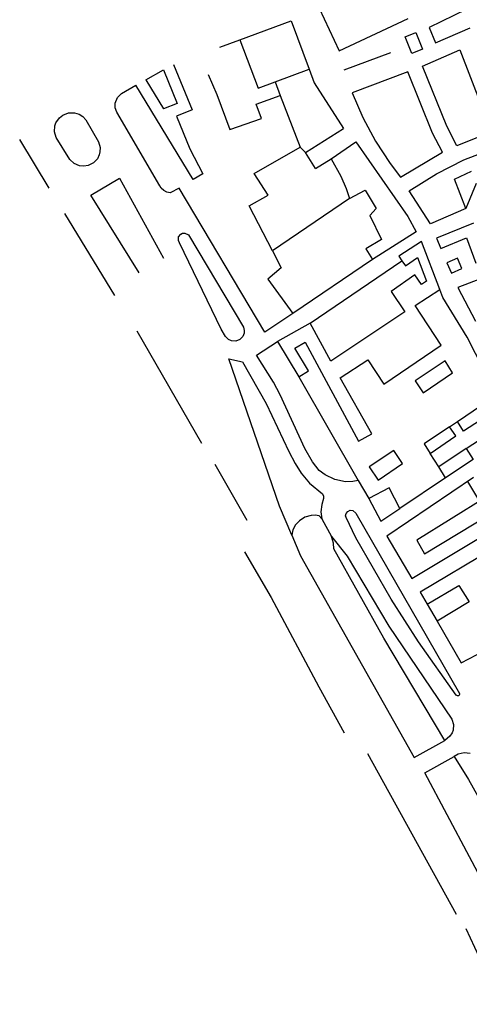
# Model space of a CAD drawing. Header units: millimetres. Extents: x 135944 to 142000, y 454200 to 456692.
# Tile 1 of 185: x 136319 to 136632, y 455086 to 455773. Entities that reach past the tile are written whole.
import ezdxf

# ---------------------------------------------------------------- set-up
doc = ezdxf.new("R2010")
doc.units = ezdxf.units.MM
doc.layers.add('TotaalGBKN2013X$0$Contouren', color=251, linetype='Continuous')

msp = doc.modelspace()

# ---------------------------------------------------------------- linework, layer by layer
at = {"layer": 'TotaalGBKN2013X$0$Contouren'}
for p, q in [((136689.08, 455809.27), (136604.19, 455767.64)), ((136518.44, 455800.8), (136541.43, 455751.36)), ((136541.43, 455751.36), (136589.65, 455773.93)), ((136472.22, 455759.05), (136507.88, 455772.36)), ((136507.88, 455772.36), (136520.49, 455738.57)), ((136604.19, 455767.64), (136608.67, 455757.05)), ((136608.67, 455757.05), (136632.79, 455767.49)), ((136587.38, 455761.1), (136594.79, 455764.11)), ((136592.2, 455749.66), (136587.38, 455761.1)), ((136594.79, 455764.11), (136599.61, 455752.67)), ((136458.1, 455753.96), (136472.22, 455759.05)), ((136472.22, 455759.05), (136484.8, 455725.27)), ((136577.19, 455750), (136544.6, 455737.92)), ((136599.61, 455752.67), (136592.2, 455749.66)), ((136599.56, 455740.71), (136625.63, 455752.1)), ((136625.63, 455752.1), (136658.18, 455667.08)), ((136425.91, 455741.94), (136438.96, 455710.23)), ((136616.53, 455698.99), (136599.56, 455740.71)), ((136406.48, 455731.22), (136418.86, 455738.06)), ((136418.86, 455738.06), (136428.48, 455714.67)), ((136450.02, 455734.95), (136456.06, 455721.03)), ((136496.69, 455729.7), (136520.49, 455738.57)), ((136520.49, 455738.57), (136523.93, 455729)), ((136589.26, 455736.76), (136550.49, 455722.13)), ((136606.48, 455694.06), (136589.26, 455736.76)), ((136389.66, 455721.59), (136399.46, 455727.36)), ((136439.56, 455661.72), (136399.46, 455727.36)), ((136406.48, 455731.22), (136418.92, 455710.86)), ((136484.8, 455725.27), (136496.69, 455729.7)), ((136496.69, 455729.7), (136500.23, 455720.21)), ((136523.93, 455729), (136544.33, 455697.34)), ((136386.73, 455718.83), (136389.66, 455721.59)), ((136456.06, 455721.03), (136465.23, 455696.62)), ((136483.41, 455714.22), (136500.23, 455720.21)), ((136500.23, 455720.21), (136514.23, 455684.24)), ((136550.49, 455722.13), (136557.89, 455704.92)), ((136385.2, 455715.02), (136386.73, 455718.83)), ((136385.23, 455711.72), (136385.2, 455715.02)), ((136428.48, 455714.67), (136418.92, 455710.86)), ((136487.26, 455704.18), (136483.41, 455714.22)), ((136346.24, 455704.7), (136348.74, 455706.66)), ((136348.74, 455706.66), (136352.68, 455708.15)), ((136352.68, 455708.15), (136356.9, 455708.19)), ((136356.9, 455708.19), (136359.93, 455707.28)), ((136359.93, 455707.28), (136362.62, 455705.6)), ((136362.62, 455705.6), (136364.72, 455703.39)), ((136386.39, 455708.63), (136385.23, 455711.72)), ((136416.21, 455657.25), (136386.39, 455708.63)), ((136438.96, 455710.23), (136427.92, 455705.83)), ((136427.92, 455705.83), (136437.16, 455683.14)), ((136342.85, 455695.02), (136343.17, 455699.22)), ((136343.17, 455699.22), (136343.87, 455701.22)), ((136343.87, 455701.22), (136346.24, 455704.7)), ((136364.72, 455703.39), (136373.43, 455687.87)), ((136465.23, 455696.62), (136487.26, 455704.18)), ((136557.89, 455704.92), (136566.76, 455688.41)), ((136623.48, 455685.27), (136616.53, 455698.99)), ((136343.98, 455690.96), (136342.85, 455695.02)), ((136517.85, 455680.49), (136544.33, 455697.34)), ((136613.57, 455680.83), (136606.48, 455694.06)), ((136640.2, 455691.81), (136623.48, 455685.27)), ((136339.22, 455655.51), (136318.55, 455689.48)), ((136353.55, 455675.67), (136343.98, 455690.96)), ((136373.43, 455687.87), (136374.6, 455683.98)), ((136535.76, 455676.09), (136553.14, 455687.88)), ((136553.14, 455687.88), (136589.22, 455635.85)), ((136566.76, 455688.41), (136577.03, 455672.74)), ((136374.1, 455678.94), (136372.78, 455676.19)), ((136374.57, 455680.93), (136374.1, 455678.94)), ((136374.6, 455683.98), (136374.57, 455680.93)), ((136437.16, 455683.14), (136446.33, 455665.56)), ((136482.21, 455665.88), (136514.23, 455684.24)), ((136514.23, 455684.24), (136517.85, 455680.49)), ((136525.01, 455669.25), (136517.85, 455680.49)), ((136584.14, 455663.41), (136613.57, 455680.83)), ((136628.34, 455675.36), (136644.14, 455681.54)), ((136356.58, 455672.8), (136353.55, 455675.67)), ((136360.32, 455671.2), (136356.58, 455672.8)), ((136363.36, 455670.9), (136360.32, 455671.2)), ((136366.37, 455671.39), (136363.36, 455670.9)), ((136370, 455673.23), (136366.37, 455671.39)), ((136372.78, 455676.19), (136370, 455673.23)), ((136525.01, 455669.25), (136535.76, 455676.09)), ((136535.76, 455676.09), (136542.52, 455664.07)), ((136577.03, 455672.74), (136584.14, 455663.41)), ((136609.4, 455665.59), (136628.34, 455675.36)), ((136446.33, 455665.56), (136439.56, 455661.72)), ((136491.83, 455650.72), (136482.21, 455665.88)), ((136542.52, 455664.07), (136546.39, 455655.48)), ((136590.35, 455653.68), (136609.4, 455665.59)), ((136621.98, 455661.93), (136633.67, 455667.53)), ((136368.11, 455650.84), (136388.15, 455662.7)), ((136388.15, 455662.7), (136418.96, 455606.82)), ((136417.31, 455655.59), (136416.21, 455657.25)), ((136629.87, 455641.53), (136621.98, 455661.93)), ((136637.01, 455658.85), (136629.87, 455641.53)), ((136401.92, 455596.67), (136368.11, 455650.84)), ((136419.09, 455653.96), (136417.31, 455655.59)), ((136421.22, 455652.85), (136419.09, 455653.96)), ((136423.58, 455652.32), (136421.22, 455652.85)), ((136429.74, 455655.54), (136423.58, 455652.32)), ((136489.55, 455555.07), (136429.74, 455655.54)), ((136478.57, 455643.28), (136491.83, 455650.72)), ((136546.39, 455655.48), (136548.59, 455648.32)), ((136548.59, 455648.32), (136559.65, 455654.13)), ((136559.65, 455654.13), (136567.15, 455641.39)), ((136605.01, 455630.83), (136590.35, 455653.68)), ((136548.59, 455648.32), (136494.87, 455611.9)), ((136349.86, 455638.04), (136384.75, 455580.71)), ((136494.87, 455611.9), (136478.57, 455643.28)), ((136567.15, 455641.39), (136562.74, 455636.54)), ((136562.74, 455636.54), (136571.05, 455619.79)), ((136629.87, 455641.53), (136605.01, 455630.83)), ((136589.22, 455635.85), (136595.03, 455625.05)), ((136635.11, 455631.16), (136609.26, 455620.84)), ((136429.37, 455621.57), (136430.92, 455623.54)), ((136430.92, 455623.54), (136432.23, 455624.14)), ((136432.23, 455624.14), (136433.67, 455624.25)), ((136433.67, 455624.25), (136436.24, 455623.02)), ((136436.24, 455623.02), (136474.6, 455558.69)), ((136595.03, 455625.05), (136564.57, 455605.8)), ((136429.24, 455619.08), (136429.37, 455621.57)), ((136430.05, 455617.47), (136429.24, 455619.08)), ((136459.03, 455557.27), (136430.05, 455617.47)), ((136571.05, 455619.79), (136560.08, 455613.41)), ((136598.96, 455618.32), (136582.96, 455608.2)), ((136611.67, 455584.83), (136598.96, 455618.32)), ((136609.26, 455620.84), (136612.34, 455613.6)), ((136612.34, 455613.6), (136630.31, 455620.89)), ((136630.31, 455620.89), (136636.81, 455603.35)), ((136494.87, 455611.9), (136501.05, 455599.98)), ((136560.08, 455613.41), (136564.57, 455605.8)), ((136564.57, 455605.8), (136509.18, 455568.3)), ((136521.19, 455561.53), (136585.14, 455605.01)), ((136582.96, 455608.2), (136585.14, 455605.01)), ((136585.14, 455605.01), (136587.57, 455601.44)), ((136587.57, 455601.44), (136596.11, 455607.32)), ((136596.11, 455607.32), (136602.4, 455590.74)), ((136623.95, 455606.75), (136616.57, 455603.65)), ((136616.57, 455603.65), (136619.72, 455596.34)), ((136627.01, 455599.55), (136623.95, 455606.75)), ((136501.05, 455599.98), (136491.67, 455592.07)), ((136619.72, 455596.34), (136627.01, 455599.55)), ((136648.25, 455595.57), (136624.2, 455586.29)), ((136491.67, 455592.07), (136509.18, 455568.3)), ((136594.25, 455595.2), (136577.58, 455583.54)), ((136598.8, 455588.4), (136594.25, 455595.2)), ((136602.4, 455590.74), (136598.8, 455588.4)), ((136577.58, 455583.54), (136587.25, 455569.35)), ((136594.51, 455573.71), (136611.67, 455584.83)), ((136613.7, 455579.36), (136611.67, 455584.83)), ((136624.2, 455586.29), (136636.51, 455562.87)), ((136630.66, 455551.63), (136613.7, 455579.36)), ((136509.18, 455568.3), (136489.55, 455555.07)), ((136587.25, 455569.35), (136535.49, 455535)), ((136612.52, 455546.08), (136594.51, 455573.71)), ((136521.19, 455561.53), (136498.45, 455548.64)), ((136535.49, 455535), (136521.19, 455561.53)), ((136400.34, 455556.03), (136445.42, 455477.66)), ((136462.22, 455552.17), (136459.03, 455557.27)), ((136475.08, 455554.5), (136474.22, 455552.23)), ((136474.6, 455558.69), (136475.19, 455556.33)), ((136475.19, 455556.33), (136475.08, 455554.5)), ((136464.1, 455550.15), (136462.22, 455552.17)), ((136466.28, 455549.09), (136464.1, 455550.15)), ((136469.31, 455548.91), (136466.28, 455549.09)), ((136472.13, 455550.02), (136469.31, 455548.91)), ((136474.22, 455552.23), (136472.13, 455550.02)), ((136483.86, 455539.23), (136498.45, 455548.64)), ((136498.45, 455548.64), (136513.18, 455523.96)), ((136510.47, 455544.11), (136517.66, 455548.2)), ((136517.66, 455548.2), (136554.94, 455479.03)), ((136651.85, 455509.97), (136630.66, 455551.63)), ((136520.03, 455528.09), (136510.47, 455544.11)), ((136572.65, 455518.8), (136612.52, 455546.08)), ((136499.75, 455433.83), (136464.53, 455536.6)), ((136464.53, 455536.6), (136473.87, 455534.37)), ((136473.87, 455534.37), (136490.55, 455505.46)), ((136495.54, 455520.21), (136483.86, 455539.23)), ((136542.05, 455523.25), (136561.33, 455535.94)), ((136561.33, 455535.94), (136572.65, 455518.8)), ((136615.24, 455535.29), (136594.4, 455521.12)), ((136620.43, 455526.73), (136615.24, 455535.29)), ((136513.18, 455523.96), (136520.03, 455528.09)), ((136600.02, 455512.85), (136620.43, 455526.73)), ((136500.21, 455511.4), (136495.54, 455520.21)), ((136513.18, 455523.96), (136554.61, 455451.7)), ((136564.22, 455484.32), (136542.05, 455523.25)), ((136594.4, 455521.12), (136600.02, 455512.85)), ((136517.35, 455473.93), (136500.21, 455511.4)), ((136490.55, 455505.46), (136506.38, 455471.89)), ((136623.89, 455492.77), (136640.8, 455504.2)), ((136654.94, 455503.6), (136628.11, 455486.03)), ((136618.47, 455489.22), (136623.89, 455492.77)), ((136628.11, 455486.03), (136623.89, 455492.77)), ((136629.98, 455474.03), (136659.53, 455493.29)), ((136618.47, 455489.22), (136600.65, 455477.17)), ((136622.83, 455482.82), (136618.47, 455489.22)), ((136554.94, 455479.03), (136564.22, 455484.32)), ((136604.8, 455470.63), (136622.83, 455482.82)), ((136506.38, 455471.89), (136510.69, 455463.52)), ((136522.72, 455464.64), (136517.35, 455473.93)), ((136579.44, 455472.73), (136562.45, 455461.24)), ((136585.53, 455463.57), (136579.44, 455472.73)), ((136600.65, 455477.17), (136604.8, 455470.63)), ((136629.98, 455474.03), (136610.83, 455461.14)), ((136629.98, 455474.03), (136634.99, 455466.46)), ((136610.83, 455461.14), (136604.8, 455470.63)), ((136634.99, 455466.46), (136615.64, 455453.57)), ((136477.32, 455423.71), (136454.93, 455462.85)), ((136510.69, 455463.52), (136514.87, 455456.79)), ((136527.55, 455458.74), (136522.72, 455464.64)), ((136531.55, 455455.6), (136527.55, 455458.74)), ((136562.45, 455461.24), (136568.57, 455452.03)), ((136568.57, 455452.03), (136585.53, 455463.57)), ((136615.64, 455453.57), (136610.83, 455461.14)), ((136514.87, 455456.79), (136520.63, 455449.92)), ((136538.42, 455452.29), (136531.55, 455455.6)), ((136545.91, 455450.88), (136538.42, 455452.29)), ((136551, 455451.04), (136545.91, 455450.88)), ((136554.61, 455451.7), (136551, 455451.04)), ((136554.61, 455451.7), (136562.15, 455439.12)), ((136635.17, 455453.7), (136574.76, 455412.88)), ((136615.64, 455453.57), (136583.81, 455432.28)), ((136520.63, 455449.92), (136529.72, 455442.3)), ((136576.26, 455446.54), (136562.15, 455439.12)), ((136583.81, 455432.28), (136576.26, 455446.54)), ((136631, 455450.93), (136639.31, 455437.15)), ((136530.59, 455439.22), (136529.33, 455435.05)), ((136529.72, 455442.3), (136530.43, 455440.84)), ((136530.43, 455440.84), (136530.59, 455439.22)), ((136562.15, 455439.12), (136570.59, 455423.24)), ((136643.56, 455439.79), (136595.49, 455409.99)), ((136508.35, 455413.63), (136499.75, 455433.83)), ((136529.33, 455435.05), (136528.68, 455429.81)), ((136547.35, 455430.16), (136549.12, 455430.91)), ((136549.12, 455430.91), (136551.03, 455430.68)), ((136551.03, 455430.68), (136552.95, 455428.91)), ((136570.59, 455423.24), (136583.81, 455432.28)), ((136513.71, 455423.68), (136510.85, 455420.68)), ((136517.5, 455426.03), (136513.71, 455423.68)), ((136521.77, 455427.32), (136517.5, 455426.03)), ((136524.74, 455427.55), (136521.77, 455427.32)), ((136527.4, 455426.96), (136524.74, 455427.55)), ((136529.31, 455424.9), (136527.4, 455426.96)), ((136528.68, 455429.81), (136529.31, 455424.9)), ((136529.31, 455424.9), (136536.16, 455412.65)), ((136545.92, 455427.04), (136546.19, 455428.63)), ((136546.21, 455425.78), (136545.92, 455427.04)), ((136546.19, 455428.63), (136547.35, 455430.16)), ((136553.02, 455411.62), (136546.21, 455425.78)), ((136552.95, 455428.91), (136625.37, 455303.24)), ((136601.01, 455400.62), (136649.66, 455429.96)), ((136509.12, 455417.23), (136508.35, 455413.63)), ((136510.85, 455420.68), (136509.12, 455417.23)), ((136592.2, 455383.33), (136655.07, 455421.25)), ((136508.35, 455413.63), (136514.5, 455399.18)), ((136536.16, 455412.65), (136547.03, 455398.9)), ((136537.49, 455407.88), (136536.16, 455412.65)), ((136577.58, 455368.84), (136553.02, 455411.62)), ((136574.76, 455412.88), (136592.2, 455383.33)), ((136595.49, 455409.99), (136601.01, 455400.62)), ((136669.21, 455416.28), (136597.82, 455373.72)), ((136537.8, 455403.94), (136537.49, 455407.88)), ((136572.68, 455341.64), (136537.8, 455403.94)), ((136475.36, 455401.85), (136493.9, 455370.03)), ((136514.5, 455399.18), (136593.66, 455258.43)), ((136547.03, 455398.9), (136576.11, 455350.12)), ((136602.79, 455365.34), (136624.92, 455378.52)), ((136624.92, 455378.52), (136632.09, 455367)), ((136493.9, 455370.03), (136527.17, 455307.79)), ((136596.79, 455339.25), (136577.58, 455368.84)), ((136597.82, 455373.72), (136602.79, 455365.34)), ((136602.79, 455365.34), (136609.71, 455353.48)), ((136632.09, 455367), (136609.71, 455353.48)), ((136576.11, 455350.12), (136620.1, 455285.2)), ((136609.71, 455353.48), (136626.55, 455324.41)), ((136615.02, 455270.37), (136572.68, 455341.64)), ((136626.55, 455324.41), (136665.94, 455345.42)), ((136623.14, 455302.03), (136596.79, 455339.25)), ((136527.17, 455307.79), (136544.86, 455275.8)), ((136623.91, 455301.45), (136623.14, 455302.03)), ((136624.88, 455301.59), (136623.91, 455301.45)), ((136625.46, 455302.37), (136624.88, 455301.59)), ((136625.37, 455303.24), (136625.46, 455302.37)), ((136620.1, 455285.2), (136621.15, 455281.48)), ((136621.15, 455281.48), (136620.87, 455277.62)), ((136618.71, 455273.31), (136615.02, 455270.37)), ((136620.23, 455275.79), (136618.71, 455273.31)), ((136620.87, 455277.62), (136620.23, 455275.79)), ((136593.66, 455258.43), (136615.02, 455270.37)), ((136561.28, 455261.19), (136623.07, 455149.29)), ((136601.12, 455247.75), (136621.67, 455259.19)), ((136624.41, 455260.82), (136621.67, 455259.19)), ((136621.67, 455259.19), (136631.54, 455243.21)), ((136628.55, 455261.78), (136624.41, 455260.82)), ((136632.76, 455261.27), (136628.55, 455261.78)), ((136660.04, 455136.97), (136601.12, 455247.75)), ((136631.54, 455243.21), (136663.02, 455186.7)), ((136629.77, 455139.28), (136654.1, 455086.32))]:
    msp.add_line(p, q, dxfattribs=at)

doc.saveas('drawing.dxf')
